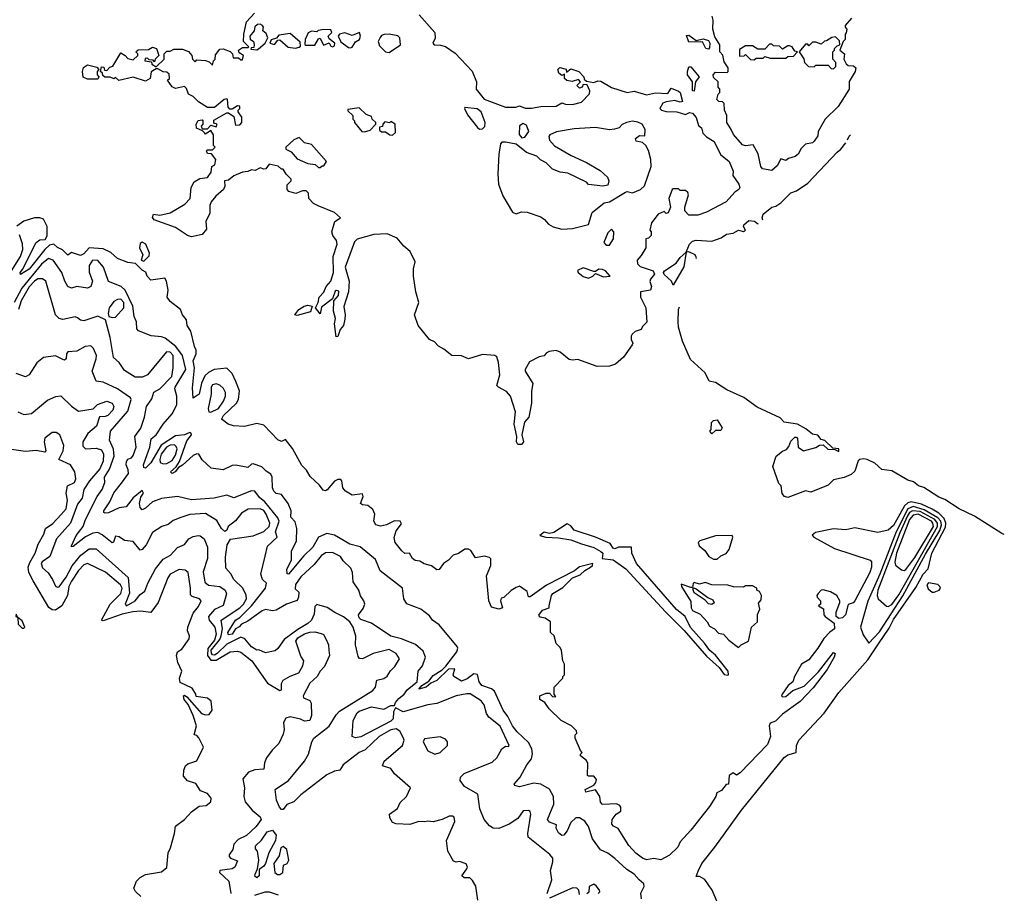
# Model space of a CAD drawing. Extents: x 2472589 to 2662339, y 701009 to 849030.
# Tile 175 of 256: x 2575561 to 2581143, y 771276 to 776228. Entities that reach past the tile are written whole.
import ezdxf

# ---------------------------------------------------------------- set-up
doc = ezdxf.new("R2010")
doc.units = 0

msp = doc.modelspace()

# ---------------------------------------------------------------- linework, layer by layer
at = {"layer": '0CON05XD'}
for points in [[(2578405, 773820), (2578385, 773820), (2578376.7, 773835), (2578378.8, 773865), (2578364, 773935), (2578372.5, 774005), (2578344.2, 774094.2), (2578320.9, 774120.9), (2578275, 774144.3), (2578266, 774155), (2578282.9, 774215), (2578276, 774285), (2578265, 774316.7), (2578253.8, 774323.8), (2578185, 774331.2), (2578105, 774306), (2578065, 774323.3), (2578010, 774325), (2577965, 774361.2), (2577935, 774376.7), (2577912.3, 774402.3), (2577885, 774416.2), (2577820, 774495), (2577800, 774555), (2577823.3, 774625), (2577806.2, 774685), (2577794.4, 774775), (2577794.3, 774815.7), (2577803.3, 774855), (2577773.8, 774915), (2577738, 774945), (2577700.5, 774990.5), (2577645, 775013.8), (2577568.8, 775011.2), (2577475, 774983.8), (2577458.3, 774968.3), (2577405.6, 774825), (2577428.9, 774745), (2577425.6, 774685), (2577398.3, 774601.7), (2577407.1, 774555), (2577405, 774530), (2577396.2, 774495), (2577378.3, 774471.7), (2577365, 774432.5), (2577355, 774430), (2577346.2, 774505), (2577351.2, 774535), (2577340, 774575), (2577342.5, 774635), (2577367.5, 774665), (2577369.5, 774689.5), (2577355, 774693.8), (2577350.3, 774689.7), (2577333.8, 774646.2), (2577271.2, 774598.8), (2577265, 774560), (2577237.5, 774595), (2577252.5, 774625), (2577258.8, 774655), (2577286.1, 774683.9), (2577298.6, 774715), (2577324.4, 774745.6), (2577339.2, 774795), (2577337.8, 774885), (2577360, 774955), (2577356.9, 774976.9), (2577336.2, 775005), (2577331.2, 775025), (2577347.5, 775085), (2577380, 775105), (2577345.9, 775135.9), (2577253.8, 775173.8), (2577227, 775187), (2577200, 775215), (2577197.5, 775245), (2577185, 775257.5), (2577165, 775257.5), (2577126.7, 775243.3), (2577087.5, 775255), (2577077.5, 775265), (2577078.3, 775291.7), (2577100, 775315), (2577100, 775325), (2577071.7, 775351.7), (2577055, 775380), (2577045, 775380), (2577027, 775397), (2576975, 775410), (2576957, 775383), (2576945, 775380), (2576925, 775387.5), (2576896.4, 775373.6), (2576875, 775377.5), (2576855, 775367.5), (2576825, 775363.3), (2576775, 775343.3), (2576745, 775318.8), (2576722.5, 775315), (2576723.8, 775285), (2576716.2, 775265), (2576672.3, 775227.7), (2576646.7, 775195), (2576640, 775175), (2576639.2, 775130.8), (2576616.2, 775085), (2576619.3, 775040.7), (2576595, 775010), (2576535, 774996.7), (2576512.5, 775005), (2576445, 775050), (2576322.7, 775092.7), (2576313.6, 775106.4), (2576320, 775125), (2576355, 775120), (2576415, 775132.5), (2576497.3, 775182.7), (2576526.7, 775215), (2576533.6, 775276.4), (2576550.7, 775309.3), (2576583, 775327), (2576626.1, 775333.9), (2576646.1, 775363.9), (2576650, 775395), (2576667.5, 775405), (2576672.5, 775435), (2576648.3, 775468.3), (2576625, 775470), (2576620, 775485), (2576625, 775490), (2576655, 775490), (2576670, 775505), (2576660, 775515), (2576660, 775575), (2576645, 775600), (2576615, 775580), (2576610, 775585), (2576598.3, 775598.3), (2576563, 775613), (2576562.5, 775635), (2576573.6, 775656.4), (2576595, 775660), (2576600, 775655), (2576600, 775635), (2576590, 775625), (2576595, 775610), (2576625, 775610), (2576645, 775630), (2576675, 775620), (2576680, 775635), (2576661.7, 775641.7), (2576661.7, 775658.3), (2576735, 775700), (2576745, 775700), (2576775, 775680), (2576785, 775630), (2576808.3, 775631.7), (2576820, 775645), (2576820, 775675), (2576800, 775705), (2576800, 775715), (2576810, 775725), (2576808.3, 775738.3), (2576795, 775740), (2576765, 775720), (2576751.7, 775721.7), (2576743, 775733), (2576740, 775775), (2576735, 775780), (2576720, 775775), (2576665, 775730), (2576625, 775730), (2576575, 775762.5), (2576545, 775792.5), (2576517.5, 775805), (2576507, 775837), (2576495, 775850), (2576445, 775838.8), (2576425, 775846.7), (2576400, 775885), (2576410, 775895), (2576408.3, 775918.3), (2576395, 775930), (2576375, 775932.5), (2576345, 775950), (2576335, 775950), (2576307, 775933), (2576300, 775895), (2576275, 775880), (2576205, 775902.5), (2576123.6, 775883.6), (2576105, 775900), (2576095, 775892.5), (2576075, 775902.5), (2576043, 775903), (2576031.7, 775911.7), (2576030, 775925), (2576020, 775935), (2576025, 775960), (2576038.3, 775958.3), (2576041.7, 775941.7), (2576055, 775940), (2576071.7, 775958.3), (2576090, 775965), (2576135, 776040), (2576160, 776025), (2576175, 776007.5), (2576205, 776000), (2576230, 776025), (2576230, 776035), (2576220, 776045), (2576233, 776057), (2576291.7, 776058.3), (2576315, 776072.5), (2576337.5, 776065), (2576350, 776025), (2576330, 776005), (2576325, 775990), (2576318.3, 775998.3), (2576295, 776000), (2576285, 776010), (2576271.7, 776008.3), (2576270, 775995), (2576308.3, 775988.3), (2576310, 775975), (2576335, 775960), (2576380, 776005), (2576380, 776035), (2576395, 776050), (2576415, 776050), (2576435, 776060), (2576485, 776060), (2576518.3, 776048.3), (2576537.5, 776025), (2576540, 776005), (2576555, 775990), (2576565, 776000), (2576615, 775997.5), (2576635, 775990), (2576655, 775970), (2576660, 775995), (2576670, 776005), (2576671.7, 776028.3), (2576695, 776060), (2576715, 776062.5), (2576755, 776047.5), (2576767.5, 776035), (2576771.7, 776011.7), (2576801.7, 776011.7), (2576815, 776000), (2576825, 776000), (2576830, 776025), (2576805, 776040), (2576802.5, 776055), (2576825, 776070), (2576855, 776070), (2576860, 776075), (2576830, 776105), (2576832, 776145), (2576846.7, 776215), (2576892.5, 776265)], [(2577825.8, 776255), (2577913.8, 776155), (2577916.1, 776123.9), (2577902.5, 776095), (2577910, 776085), (2577946.1, 776083.9), (2577975, 776075.7), (2578028.8, 776038.8), (2578125.5, 775935.5), (2578150.8, 775875), (2578148.8, 775835), (2578195, 775776.7), (2578315, 775731.2), (2578373, 775733), (2578395, 775740), (2578427, 775727), (2578463, 775727), (2578515, 775736.7), (2578601.7, 775738.3), (2578635, 775757.5), (2578655, 775750), (2578695, 775747.5), (2578745, 775760), (2578791.7, 775808.3), (2578792.5, 775825), (2578778.3, 775858.3), (2578755, 775860), (2578750, 775845), (2578735, 775840), (2578720, 775855), (2578740, 775875), (2578728.3, 775888.3), (2578693, 775877), (2578663, 775883), (2578650, 775895), (2578650, 775920), (2578635, 775912.5), (2578617.5, 775925), (2578612.5, 775945), (2578622.5, 775957.5), (2578658.3, 775948.3), (2578660, 775930), (2578685, 775950), (2578730, 775935), (2578760, 775905), (2578761.7, 775891.7), (2578775, 775880), (2578815, 775872.5), (2578838.3, 775881.7), (2578855, 775880), (2578915, 775843.3), (2579003.8, 775816.2), (2579045, 775823.3), (2579115, 775802), (2579165, 775813.8), (2579235, 775810), (2579255, 775840), (2579295, 775823.3), (2579305.8, 775815), (2579317.5, 775765), (2579305, 775761.2), (2579275, 775770), (2579225, 775763.3), (2579207.5, 775755), (2579190, 775725), (2579200, 775715), (2579225, 775707.5), (2579286.1, 775706.1), (2579335, 775690), (2579358.3, 775701.7), (2579375, 775697.5), (2579395, 775673.3), (2579408.3, 775628.3), (2579426.2, 775615), (2579434.2, 775584.2), (2579454.2, 775564.2), (2579497.7, 775537.7), (2579533.2, 775463.2), (2579583.8, 775425), (2579605, 775370), (2579603.3, 775345), (2579638, 775295), (2579643, 775277), (2579637.5, 775265), (2579615, 775250), (2579565, 775196), (2579455, 775136.2), (2579405, 775120), (2579355, 775120), (2579331.2, 775145), (2579331.2, 775165), (2579352.5, 775235), (2579348.3, 775248.3), (2579335, 775260), (2579305, 775260), (2579295, 775270), (2579265, 775270), (2579260, 775265), (2579240, 775215), (2579250, 775165), (2579237, 775133), (2579225, 775130), (2579215, 775140), (2579180, 775125), (2579142.5, 775077.5), (2579132.5, 775035), (2579140, 775025), (2579140, 775005), (2579125, 774990), (2579110, 774985), (2579110, 774935), (2579085, 774890.8), (2579062, 774865), (2579064.2, 774845), (2579078.8, 774828.8), (2579152, 774805), (2579160, 774785), (2579137.5, 774757.5), (2579133.9, 774743.9), (2579143.3, 774715), (2579137.5, 774695), (2579080, 774685), (2579080, 774655), (2579111.2, 774595), (2579115.9, 774514.1), (2579091.7, 774488.3), (2579085, 774472.5), (2579049.3, 774460.7), (2579033.9, 774446.1), (2579027.5, 774435), (2579027.5, 774415), (2579036.2, 774395), (2579033.3, 774385), (2578983.8, 774315), (2578938.8, 774275), (2578905, 774264.4), (2578835, 774262.9), (2578725, 774301.4), (2578695, 774297.5), (2578675, 774302.5), (2578624.3, 774344.3), (2578602.7, 774352.7), (2578562.7, 774347.3), (2578545, 774337.5), (2578535, 774322.5), (2578505, 774316.7), (2578451.2, 774288.8), (2578426, 774245), (2578425.8, 774235), (2578470.8, 774165), (2578462.3, 774122.3), (2578462.5, 774055), (2578446.7, 773975), (2578423.6, 773946.4), (2578406.7, 773875), (2578417.5, 773835), (2578405, 773820)], [(2580277, 776237), (2580240, 776195), (2580240, 776185), (2580250, 776175), (2580247, 776153), (2580240, 776145), (2580240, 776115), (2580230, 776105), (2580210, 776055), (2580237.5, 776035), (2580232.5, 776005), (2580247, 775977), (2580258.3, 775968.3), (2580287, 775967), (2580300, 775955), (2580296.7, 775935), (2580263, 775877), (2580262.5, 775835), (2580200, 775735), (2580126.4, 775663.6), (2580087.5, 775595), (2580085, 775570), (2580065, 775540), (2580055, 775530), (2580015, 775522.5), (2579991.7, 775498.3), (2579973.3, 775465), (2579957, 775453), (2579918.3, 775441.7), (2579905, 775430), (2579875, 775440), (2579855, 775400), (2579825, 775372.5), (2579772.3, 775382.3), (2579763.3, 775395), (2579747, 775467), (2579718.3, 775518.3), (2579675, 775513.3), (2579659.3, 775519.3), (2579607, 775577), (2579593.3, 775605), (2579570, 775645), (2579570, 775685), (2579556.7, 775715), (2579553.6, 775753.6), (2579545, 775762.5), (2579523.9, 775763.9), (2579512.5, 775775), (2579520, 775805), (2579530, 775815), (2579530, 775835), (2579520, 775845), (2579520, 775875), (2579495, 775900), (2579492.5, 775915), (2579505, 775930), (2579571.7, 775928.3), (2579577.5, 775935), (2579577.5, 775955), (2579555, 775990), (2579547, 776027), (2579530, 776045), (2579530, 776085), (2579500.7, 776130.7), (2579490, 776175), (2579492.5, 776225), (2579487, 776247)], [(2576905, 776057.5), (2576915, 776062.5), (2576952.5, 776095), (2576967.5, 776125), (2576959.2, 776149.2), (2576940, 776165), (2576942.5, 776185), (2576937.5, 776195), (2576925, 776203.3), (2576909.3, 776200.7), (2576895, 776187.5), (2576890, 776165), (2576866.2, 776135), (2576868.3, 776118.3), (2576886, 776105), (2576891.2, 776085), (2576889.3, 776070.7), (2576872.5, 776067.5), (2576871.7, 776061.7), (2576905, 776057.5)], [(2577125, 776066.7), (2577145, 776072.5), (2577152.5, 776077.5), (2577150.7, 776100.7), (2577095, 776148.8), (2577029.3, 776140.7), (2577017, 776123), (2576987, 776113), (2576980, 776095), (2577005, 776087.5), (2577025, 776112.5), (2577035, 776113.3), (2577083, 776073), (2577125, 776066.7)], [(2577335, 776073.3), (2577345, 776080), (2577346.7, 776095), (2577315, 776120), (2577310, 776135), (2577330, 776155), (2577325, 776170), (2577285, 776172.5), (2577253, 776167), (2577245, 776160), (2577215, 776162.5), (2577197, 776153), (2577178.8, 776115), (2577177.5, 776087.5), (2577183, 776083), (2577235, 776083.3), (2577255, 776120), (2577265, 776122.5), (2577284, 776084), (2577315, 776097.5), (2577325, 776077.5), (2577335, 776073.3)], [(2577435, 776067.5), (2577445, 776072.5), (2577465, 776102.5), (2577487.5, 776115), (2577493.3, 776135), (2577487.5, 776155), (2577445, 776138.8), (2577405, 776153.8), (2577374.2, 776145.8), (2577366.7, 776135), (2577382.3, 776102.3), (2577425, 776071.2), (2577435, 776067.5)], [(2577655, 776042), (2577720, 776085), (2577716.2, 776125), (2577705, 776136.7), (2577655, 776146.2), (2577626.4, 776143.6), (2577612, 776138), (2577603.9, 776126.1), (2577593.8, 776105), (2577600.3, 776080.3), (2577635, 776046.2), (2577655, 776042)], [(2579465, 776060), (2579450, 776065), (2579431.7, 776101.7), (2579355, 776100), (2579341.7, 776138.3), (2579355, 776140), (2579395, 776110), (2579435, 776120), (2579465, 776110), (2579472.5, 776095), (2579471.7, 776068.3), (2579465, 776060)], [(2579725, 776000), (2579735, 776010), (2579775, 776010), (2579785, 776020), (2579815, 776010), (2579905, 776010), (2579915, 776020), (2579948.3, 776021.7), (2579970, 776045), (2579955, 776050), (2579940, 776075), (2579925, 776080), (2579915, 776080), (2579885, 776060), (2579868.3, 776078.3), (2579835, 776080), (2579825, 776090), (2579811.7, 776088.3), (2579785, 776060), (2579745, 776060), (2579715, 776080), (2579675, 776080), (2579641.7, 776058.3), (2579641.7, 776021.7), (2579667.5, 776022.5), (2579675, 776030), (2579703, 776003), (2579725, 776000)], [(2580175, 775950), (2580187.5, 775962.5), (2580187.5, 775985), (2580170, 776005), (2580170, 776045), (2580180, 776055), (2580180, 776065), (2580195, 776080), (2580210, 776085), (2580208.3, 776108.3), (2580185, 776130), (2580165, 776127.5), (2580135, 776107.5), (2580123, 776107), (2580105, 776090), (2580075, 776100), (2580055, 776100), (2580035, 776080), (2580028.3, 776088.3), (2580015, 776090), (2579980, 776045), (2580006.7, 776006.7), (2580010, 775985), (2580033, 775963), (2580065, 775960), (2580075, 775970), (2580145, 775970), (2580161.7, 775951.7), (2580175, 775950)], [(2576005, 775890), (2575945, 775890), (2575921.7, 775901.7), (2575917.5, 775935), (2575923.6, 775956.4), (2575945, 775972.5), (2575998.3, 775958.3), (2576010, 775945), (2576000, 775935), (2576000, 775915), (2576010, 775905), (2576005, 775890)], [(2579385, 775822.5), (2579374.2, 775825), (2579374.2, 775875), (2579347.1, 775915), (2579346, 775935), (2579355, 775960), (2579365, 775960), (2579412.5, 775905), (2579392.5, 775875), (2579385, 775822.5)], [(2577515, 775592.5), (2577548.3, 775601.7), (2577580, 775635), (2577580, 775645), (2577560, 775665), (2577555, 775680), (2577525, 775690), (2577485, 775727.5), (2577421.7, 775718.3), (2577421.7, 775711.7), (2577450, 775685), (2577450, 775665), (2577460, 775655), (2577460, 775645), (2577500, 775595), (2577515, 775592.5)], [(2578168.3, 775608.3), (2578185, 775610), (2578197, 775623), (2578200, 775645), (2578177.5, 775705), (2578155, 775722.5), (2578085, 775730), (2578082.5, 775725), (2578099.3, 775689.3), (2578157, 775617), (2578168.3, 775608.3)], [(2577675, 775572.5), (2577691.7, 775588.3), (2577690, 775635), (2577665, 775650), (2577657.5, 775642.5), (2577631.7, 775648.3), (2577620, 775635), (2577618.3, 775621.7), (2577601.7, 775618.3), (2577601.7, 775601.7), (2577612.5, 775592.5), (2577635, 775592.5), (2577660, 775575), (2577675, 775572.5)], [(2578635, 775040.8), (2578695, 775043.8), (2578785, 775067.5), (2578806, 775135), (2578875, 775190.8), (2578903.8, 775196.2), (2578995, 775250), (2579005, 775253.3), (2579035, 775246.2), (2579080, 775265), (2579103.6, 775286.4), (2579140, 775395), (2579138, 775435), (2579125.8, 775485.8), (2579110, 775515), (2579091.7, 775531.7), (2579055, 775540), (2579052.5, 775555), (2579075, 775571.2), (2579105, 775570), (2579106.7, 775605), (2579090, 775635), (2579065, 775647.5), (2579035, 775652.5), (2579000, 775645), (2578977, 775633), (2578960, 775615), (2578933, 775607), (2578905, 775603.8), (2578825, 775617.5), (2578705, 775609.2), (2578605, 775592.5), (2578566.2, 775575), (2578560, 775565), (2578564.2, 775545), (2578593.2, 775513.2), (2578687.6, 775457.6), (2578775, 775419.2), (2578852.3, 775372.3), (2578892.5, 775335), (2578900, 775315), (2578895, 775290), (2578866.4, 775283.6), (2578785, 775293.3), (2578775, 775307.5), (2578667.7, 775357.7), (2578625, 775363.3), (2578581.2, 775381.2), (2578546.4, 775416.4), (2578514, 775434), (2578493.3, 775455), (2578434.3, 775474.3), (2578375, 775522.5), (2578315, 775533.8), (2578295, 775533.3), (2578286.7, 775525), (2578277.1, 775465), (2578271.1, 775355), (2578275.7, 775295.7), (2578299.4, 775229.4), (2578355, 775136.7), (2578375, 775128), (2578405, 775138.6), (2578437.9, 775137.9), (2578515, 775110), (2578535.7, 775095.7), (2578558.3, 775068.3), (2578585, 775054), (2578635, 775040.8)], [(2578408.3, 775558.3), (2578425, 775562.5), (2578446.7, 775595), (2578435, 775630), (2578415, 775640), (2578393.6, 775626.4), (2578393, 775577), (2578408.3, 775558.3)], [(2580254, 775546.1), (2580262.9, 775567.1), (2580271.1, 775575.4)], [(2577265, 775390), (2577275, 775400), (2577285, 775400), (2577300, 775425), (2577215, 775520), (2577175, 775530), (2577145, 775560), (2577115, 775547.5), (2577070, 775505), (2577070, 775495), (2577099.3, 775479.3), (2577135, 775440), (2577195, 775412.5), (2577237, 775407), (2577255, 775390), (2577265, 775390)], [(2579774.6, 775091.7), (2579770, 775105), (2579776.2, 775125), (2579823.8, 775165), (2579848.1, 775171.9), (2579875, 775190), (2579933.1, 775246.9), (2579965, 775258.1), (2580028.5, 775301.5), (2580195, 775477.2), (2580216.4, 775493.6), (2580244.6, 775529.2)], [(2580071.7, 773321.7), (2580053, 773307), (2580062.5, 773295), (2580180.3, 773230.3), (2580381.2, 773165), (2580390.6, 773155), (2580390, 773125), (2580380.4, 773095), (2580296, 772934), (2580285, 772922.9), (2580257.5, 772912.5), (2580241.5, 772855), (2580225, 772837.5), (2580204, 772834), (2580188.8, 772845), (2580190, 772870), (2580210, 772925), (2580210, 772935), (2580192.5, 772965), (2580156.7, 772985), (2580115, 772995.7), (2580105, 772993.8), (2580086.7, 772975), (2580080, 772965), (2580082.5, 772955), (2580100, 772935), (2580100, 772915), (2580090, 772905), (2580118.3, 772888.3), (2580120, 772855), (2580126.7, 772845), (2580178.3, 772808.3), (2580180, 772775), (2580153, 772757), (2580119.7, 772720.3), (2580085.8, 772665), (2580035, 772600), (2579993.3, 772575), (2579953.8, 772506.2), (2579944.1, 772475.9), (2579916.7, 772455), (2579882.5, 772405), (2579880, 772395), (2579885, 772390), (2579905, 772391.2), (2579943.3, 772426.7), (2580008.6, 772451.4), (2580089.1, 772530.9), (2580175, 772642), (2580183.8, 772635), (2580178.9, 772615), (2580139.2, 772545), (2580059.1, 772440.9), (2579985.7, 772364.3), (2579885, 772292.5), (2579845, 772252.5), (2579815, 772240), (2579810, 772225), (2579817.1, 772165), (2579799.8, 772120.2), (2579645, 771958.8), (2579625, 771946.7), (2579605, 771960), (2579582.5, 771945), (2579580, 771895), (2579565, 771892.5), (2579540, 771860), (2579512.5, 771845), (2579507.5, 771825), (2579471.9, 771768.1), (2579365, 771633.8), (2579305, 771568), (2579291.9, 771538.1), (2579245, 771492), (2579195, 771466.7), (2579155, 771473.3), (2579115, 771466.2), (2579092.5, 771475), (2579054.3, 771504.3), (2579015, 771547.5), (2578953, 771643), (2578927, 771657), (2578918.3, 771668.3), (2578920, 771695), (2578942.5, 771725), (2578968, 771742), (2578969.2, 771765), (2578963.8, 771775), (2578945, 771784), (2578865, 771780), (2578853.6, 771793.6), (2578850, 771825), (2578825, 771862.5), (2578770, 771850), (2578767.5, 771865), (2578815, 771890), (2578827.5, 771905), (2578831.7, 771921.7), (2578815, 771940), (2578785, 771940), (2578780, 771945), (2578781.7, 772011.7), (2578775, 772030), (2578740, 772055), (2578740, 772065), (2578750, 772075), (2578740, 772085), (2578710, 772155), (2578710, 772175), (2578720, 772185), (2578717, 772197), (2578690, 772225), (2578630, 772255), (2578561.7, 772321.7), (2578538.3, 772358.3), (2578510, 772375), (2578510, 772395), (2578545, 772410), (2578565, 772410), (2578581.7, 772391.7), (2578600, 772390), (2578590, 772405), (2578590, 772445), (2578640, 772495), (2578640, 772505), (2578650, 772515), (2578650, 772575), (2578640, 772595), (2578631.7, 772651.7), (2578625, 772670), (2578603, 772693), (2578590, 772735), (2578570, 772755), (2578570, 772815), (2578540, 772835), (2578511.7, 772841.7), (2578503.8, 772853.8), (2578525, 772881.2), (2578562.5, 772895), (2578563.3, 772905), (2578575.8, 772965), (2578583.1, 772975), (2578639.5, 773010.5), (2578695, 773063.6), (2578738, 773082), (2578763.8, 773106.2), (2578796.7, 773125), (2578808.8, 773135), (2578810, 773145), (2578735, 773126.9), (2578706.2, 773103.8), (2578547.4, 773022.6), (2578455, 772956), (2578445, 772957.5), (2578437, 772987), (2578395, 773017.5), (2578375, 773010), (2578347, 772993), (2578305, 772952.5), (2578290.7, 772949.3), (2578287.5, 772935), (2578298.8, 772895), (2578276.4, 772886.4), (2578235, 772897.5), (2578220, 772935), (2578207.5, 773075), (2578232.5, 773135), (2578231.7, 773171.7), (2578225, 773180), (2578196.4, 773186.4), (2578145, 773177.5), (2578119.3, 773219.3), (2578105, 773227.5), (2578085, 773227.5), (2578048.3, 773201.7), (2578017.5, 773192.5), (2577992.5, 773165), (2577963.6, 773146.4), (2577938.8, 773111.2), (2577925, 773110), (2577895, 773133.3), (2577853.6, 773143.6), (2577829.3, 773159.3), (2577802.3, 773162.3), (2577787.5, 773175), (2577770, 773205), (2577745, 773202.5), (2577726.7, 773216.7), (2577690, 773265), (2577683.3, 773293.3), (2577695, 773330), (2577725, 773370), (2577717.5, 773385), (2577685, 773387.5), (2577640, 773365), (2577606.4, 773356.4), (2577580, 773365), (2577568.8, 773385), (2577574.3, 773425), (2577562.4, 773452.4), (2577535, 773474.2), (2577505, 773477.5), (2577492.5, 773485), (2577507.5, 773525), (2577505, 773540), (2577445, 773532.5), (2577407.5, 773555), (2577392.5, 773575), (2577387.5, 773615), (2577381.7, 773621.7), (2577365, 773622.5), (2577345, 773612.5), (2577305, 773563.8), (2577295, 773558), (2577280.9, 773560.9), (2577260, 773590), (2577208.3, 773638.3), (2577186.7, 773675), (2577161.2, 773701.2), (2577108.3, 773798.3), (2577068.3, 773848.3), (2577045, 773837.5), (2577025, 773846.7), (2576945, 773930), (2576905, 773938.8), (2576835, 773922.5), (2576773.6, 773926.4), (2576743.3, 773935), (2576710.5, 773960.5), (2576706.7, 773965), (2576717.1, 773985), (2576790, 774055), (2576802.5, 774075), (2576807.5, 774125), (2576786.4, 774176.4), (2576765, 774222), (2576735, 774253.3), (2576663.8, 774245), (2576631.2, 774228.8), (2576609.8, 774210.2), (2576592.1, 774167.9), (2576578.8, 774105), (2576545, 774082.5), (2576541.7, 774141.7), (2576552.9, 774255), (2576544.6, 774295), (2576561.1, 774335), (2576562, 774355), (2576551.2, 774375), (2576531.7, 774461.7), (2576511.2, 774495), (2576505.9, 774525.9), (2576483.3, 774555), (2576472.5, 774585), (2576415, 774630), (2576396.7, 774655), (2576402.5, 774695), (2576393.3, 774745), (2576383.6, 774763.6), (2576305, 774752.5), (2576283.9, 774773.9), (2576276.2, 774796.2), (2576255, 774807.5), (2576217, 774847), (2576175, 774851.2), (2576115, 774874), (2576078, 774908), (2576035, 774928.6), (2575955.8, 774934.2), (2575925, 774900.6), (2575905, 774890.8), (2575855, 774907.5), (2575835, 774892.5), (2575804.1, 774924.1), (2575775, 774936.2), (2575755, 774955.8), (2575729.8, 774950.2), (2575704.2, 774925.8), (2575615, 774813.1), (2575565, 774783.8), (2575563.5, 774795), (2575577.5, 774812.5), (2575654.5, 774965), (2575675, 774980.5), (2575705, 774982), (2575717.9, 775002.1), (2575716.9, 775055), (2575696.7, 775096.7), (2575675, 775105.5), (2575645, 775104.1), (2575585, 775086.2), (2575545, 775057.6)], [(2579395.7, 774873.6), (2579397.5, 774877.5), (2579390, 774895), (2579355, 774912.5), (2579340, 774910), (2579325, 774827.5), (2579265, 774722.5), (2579256.7, 774745), (2579214.5, 774784.5), (2579210.8, 774795), (2579216, 774805), (2579281.7, 774848.3), (2579305, 774880), (2579340, 774910), (2579358.8, 774955), (2579375, 774973.3), (2579395, 774978.8), (2579485, 774972.5), (2579537.7, 774992.3), (2579568.3, 775011.7), (2579605, 775017.5), (2579635, 775034.3), (2579665, 775027.5), (2579675.6, 775035), (2579663.8, 775055), (2579666.2, 775065), (2579695, 775090), (2579726.4, 775086.4), (2579742.7, 775072.7), (2579747.3, 775071.6)], [(2578905, 774950), (2578927.5, 774985), (2578930, 775025), (2578915, 775040), (2578895, 775020), (2578873.3, 774965), (2578885, 774950), (2578905, 774950)], [(2575496.1, 774775), (2575565.3, 774885), (2575578.5, 774925), (2575577.9, 774957.9), (2575559.4, 775009.4)], [(2576265, 774860), (2576295, 774890), (2576297.5, 774905), (2576276.7, 774955), (2576255, 774966.7), (2576245, 774960), (2576240, 774935), (2576260, 774895), (2576250, 774865), (2576265, 774860)], [(2578586.2, 771825), (2578565, 771866.7), (2578515, 771894.6), (2578475, 771900.5), (2578395, 771880.4), (2578367.7, 771887.7), (2578364.2, 771895.8), (2578398.8, 771935), (2578436, 772005), (2578462.1, 772037.9), (2578467.4, 772067.4), (2578463.8, 772095), (2578445, 772130.5), (2578381.2, 772191.2), (2578355.2, 772225.2), (2578328.7, 772278.7), (2578301.4, 772315), (2578251.9, 772421.9), (2578235, 772435.6), (2578180.8, 772455), (2578165.8, 772475), (2578157, 772517), (2578135, 772519.5), (2578098, 772492), (2578065, 772479.6), (2578022.9, 772505), (2578018.9, 772515), (2578028.6, 772548.6), (2577992.7, 772547.3), (2577926.7, 772483.3), (2577892.1, 772467.9), (2577865, 772444.2), (2577824.2, 772434.2), (2577840, 772455), (2577880.5, 772479.5), (2577905, 772511), (2577956.4, 772543.6), (2577976.6, 772563.4), (2578039.1, 772645), (2578045.6, 772665), (2578041.4, 772675), (2577938.5, 772798.5), (2577902, 772825), (2577885, 772848.8), (2577835, 772886.2), (2577755, 772917.5), (2577738.8, 772945), (2577731.2, 773005), (2577605, 773103.8), (2577578.2, 773168.2), (2577490.4, 773240.4), (2577432.5, 773255), (2577345, 773306.7), (2577302.5, 773315), (2577255, 773294.2), (2577222.5, 773237.5), (2577171.6, 773188.4), (2577085.7, 773085), (2577077.5, 773087.5), (2577075, 773113.3), (2577102.5, 773165), (2577102.2, 773215), (2577130.9, 773275), (2577131.8, 773345), (2577122.1, 773382.1), (2577098.5, 773408.5), (2577100.6, 773445), (2577082.9, 773485), (2577045, 773537.5), (2577015, 773542.9), (2577002, 773555), (2576994.3, 773575), (2576992, 773635), (2576985, 773652.5), (2576958.6, 773668.6), (2576934.2, 773694.2), (2576885, 773710), (2576875, 773708.8), (2576855, 773690), (2576787, 773703), (2576765, 773702), (2576715, 773677.5), (2576646.2, 773686.2), (2576595, 773732.5), (2576576.7, 773765), (2576565, 773768), (2576545, 773757.5), (2576485, 773703.3), (2576460.9, 773689.1), (2576442, 773665), (2576425, 773656.2), (2576416.2, 773665), (2576447.3, 773692.7), (2576466.4, 773723.6), (2576509.4, 773840.6), (2576535.5, 773875), (2576533.3, 773885), (2576525, 773887.8), (2576495.7, 773874.3), (2576445, 773870.2), (2576362.9, 773817.1), (2576305, 773716.2), (2576275, 773685.6), (2576265, 773689.2), (2576262.8, 773705), (2576283.5, 773763.5), (2576298.6, 773805), (2576307.1, 773852.9), (2576335, 773875.5), (2576374.4, 773935.6), (2576425.2, 773994.8), (2576451.9, 774045), (2576452.9, 774095), (2576440, 774135), (2576442.2, 774145), (2576502.6, 774245), (2576483.8, 774323.8), (2576446.4, 774376.4), (2576385, 774422.5), (2576365, 774430.4), (2576305.9, 774435.9), (2576234.3, 774464.3), (2576226, 774475), (2576223.3, 774515), (2576210, 774545), (2576203.3, 774605), (2576159.6, 774695), (2576136.4, 774716.4), (2576063.9, 774743.9), (2576035.4, 774825), (2576005, 774862.5), (2575973.1, 774865), (2575955.4, 774835), (2575955, 774796.7), (2575974.2, 774745), (2575964.4, 774715.6), (2575945, 774707.1), (2575885, 774715.8), (2575855, 774707.1), (2575835, 774715.8), (2575816.3, 774746.3), (2575800.8, 774795), (2575750.4, 774865), (2575725, 774874.8), (2575685, 774842.4), (2575573, 774707), (2575530.7, 774625)], [(2578785, 774763.8), (2578810, 774775), (2578825, 774790), (2578870.7, 774770.7), (2578907.5, 774775), (2578882.5, 774805), (2578865, 774811.2), (2578845, 774813.3), (2578825, 774800), (2578815, 774800), (2578755, 774821.2), (2578723.3, 774806.7), (2578727.5, 774795), (2578755, 774773.3), (2578785, 774763.8)], [(2577492.8, 772962.8), (2577483.1, 772995), (2577452.2, 773042.2), (2577447.5, 773095), (2577439.1, 773119.1), (2577395, 773160), (2577379.2, 773185), (2577335, 773208.2), (2577295, 773206.2), (2577270.7, 773189.3), (2577229.7, 773140.2), (2577155, 773069.5), (2577125, 773025.8), (2577122, 773002), (2577143.8, 772983.8), (2577142, 772955), (2577133.8, 772936.2), (2577074.1, 772915.9), (2577015, 772881.1), (2576995, 772878), (2576955.5, 772885.5), (2576935, 772877.3), (2576855, 772819.5), (2576818, 772802), (2576805, 772786.2), (2576784.6, 772775.4), (2576765, 772744.7), (2576745, 772740.9), (2576742, 772755), (2576784.4, 772825), (2576809.4, 772840.6), (2576875.1, 772904.9), (2576955.3, 773005), (2576960, 773035), (2576938, 773055), (2576927.5, 773085), (2576951.8, 773188.2), (2576965.6, 773244.4), (2577020, 773295), (2577012.2, 773325), (2577032.4, 773385), (2577023.8, 773405), (2576951.3, 773495), (2576919.7, 773519.7), (2576895, 773555.6), (2576875, 773556.7), (2576775, 773517.5), (2576735, 773532.5), (2576663.6, 773516.4), (2576535, 773506.9), (2576455, 773525.8), (2576365.8, 773514.2), (2576315, 773495.5), (2576275, 773459.4), (2576255, 773450), (2576245, 773462.5), (2576241.1, 773485), (2576247.9, 773522.1), (2576262.5, 773545), (2576255, 773560), (2576205, 773518.5), (2576165, 773466.9), (2576125, 773461.1), (2576065, 773433.3), (2576045, 773430.5), (2576037.5, 773435), (2576038.9, 773445), (2576072.5, 773495), (2576095, 773545.8), (2576139.2, 773600.8), (2576177.3, 773655), (2576176.6, 773676.6), (2576164.4, 773705), (2576165.9, 773724.1), (2576175, 773736.2), (2576195.7, 773744.3), (2576205, 773757.5), (2576221.1, 773805), (2576213.3, 773865), (2576247.1, 773912.9), (2576269.4, 773975), (2576279.2, 774035), (2576310.9, 774079.1), (2576322.3, 774117.7), (2576355, 774135.6), (2576423.8, 774205), (2576432, 774255), (2576430.9, 774325), (2576415, 774343.6), (2576394.1, 774345.9), (2576285.6, 774214.4), (2576258, 774202), (2576215, 774202.5), (2576155, 774239.2), (2576125.8, 774285), (2576092.9, 774312.9), (2576075, 774427.5), (2576047.7, 774527.7), (2576005, 774547.1), (2575925, 774522), (2575905.8, 774525.8), (2575888.6, 774538.6), (2575875, 774543.8), (2575805, 774528), (2575784.2, 774534.2), (2575764.2, 774555), (2575710, 774745), (2575690, 774760), (2575665, 774759.6), (2575645, 774746.8), (2575615, 774712.9), (2575569.6, 774635), (2575554.8, 774585)], [(2576085, 774540), (2576105, 774542.2), (2576152.5, 774595), (2576151.6, 774625), (2576135, 774644.6), (2576115, 774642.5), (2576095, 774630), (2576068.6, 774595), (2576062.3, 774562.3), (2576066, 774546), (2576085, 774540)], [(2577135, 774551.2), (2577120, 774555), (2577143.3, 774585), (2577173.8, 774605), (2577195, 774610), (2577220, 774605), (2577208.8, 774571.2), (2577135, 774551.2)], [(2581142.5, 773309.2), (2581127.9, 773315), (2580973.3, 773413.3), (2580886.1, 773456.1), (2580805, 773507.9), (2580770.8, 773520.8), (2580686.1, 773576.1), (2580656.2, 773586.2), (2580628.7, 773608.7), (2580595, 773618.8), (2580505, 773671.6), (2580447.7, 773677.7), (2580407.8, 773715), (2580365, 773735.3), (2580345, 773738.5), (2580323.3, 773735), (2580313.2, 773726.8), (2580295, 773670), (2580275, 773650), (2580235, 773633.3), (2580175, 773620), (2580145, 773590), (2580045, 773550), (2580015, 773556.7), (2579915, 773520), (2579896.4, 773526.4), (2579883, 773543), (2579877.5, 773585), (2579865, 773600), (2579830, 773695), (2579850, 773755), (2579885, 773782.5), (2579908.3, 773791.7), (2579921.7, 773808.3), (2579931.7, 773838.3), (2579955, 773862.5), (2579965, 773862.5), (2579970, 773855), (2579973.3, 773805), (2580003.6, 773783.6), (2580075, 773803.3), (2580095, 773816.7), (2580115, 773817.5), (2580143, 773793), (2580181.7, 773791.7), (2580205, 773780), (2580205, 773796), (2580170, 773800), (2580125, 773843.8), (2580105, 773849.2), (2580085, 773873.5), (2580055, 773878.6), (2580018.1, 773908.1), (2579970, 773935), (2579895, 773946.2), (2579871.2, 773971.2), (2579742.2, 774032.2), (2579666.3, 774086.3), (2579570.3, 774130.3), (2579505, 774171.9), (2579469.9, 774179.9), (2579446.5, 774226.5), (2579362.8, 774302.8), (2579318.7, 774405), (2579296.3, 774485), (2579294.1, 774515), (2579296.2, 774585), (2579301.6, 774600.1)], [(2577396.7, 772843.3), (2577347.1, 772867.1), (2577305, 772897.1), (2577245, 772912.5), (2577235, 772902.5), (2577230.7, 772859.3), (2577216.2, 772825), (2577195.1, 772804.9), (2577138.3, 772771.7), (2577061.1, 772715), (2577025, 772664.2), (2577008.5, 772651.5), (2576955, 772640), (2576916.4, 772656.4), (2576905, 772654), (2576875, 772672.9), (2576838.3, 772718.3), (2576815, 772728.7), (2576735, 772689.2), (2576681.2, 772635), (2576665, 772626.4), (2576655, 772628.2), (2576647.8, 772637.8), (2576647.5, 772655), (2576695.6, 772714.4), (2576703.7, 772735), (2576710.3, 772775), (2576702.7, 772825), (2576808.2, 772895), (2576830.4, 772915), (2576846.2, 772945), (2576845, 772966.7), (2576825.5, 773005), (2576774.4, 773055), (2576757.6, 773087.6), (2576729.7, 773119.7), (2576728, 773182), (2576737.7, 773252.3), (2576755.7, 773284.3), (2576885, 773301.8), (2576945, 773327.4), (2576975.9, 773355), (2576978.4, 773375), (2576958.4, 773425), (2576945, 773445.2), (2576925, 773456.3), (2576856.6, 773453.4), (2576818.5, 773431.5), (2576785, 773387.5), (2576742.5, 773355), (2576736.1, 773333.9), (2576725, 773327.5), (2576705, 773343.3), (2576679.1, 773389.1), (2576615, 773430), (2576526.5, 773423.5), (2576475, 773407.3), (2576430.8, 773389.2), (2576403.6, 773366.4), (2576366.2, 773355), (2576315, 773322), (2576277.6, 773252.4), (2576255, 773225.8), (2576245, 773222), (2576205, 773271.2), (2576155, 773276.7), (2576125, 773296.7), (2576105, 773300), (2576093.6, 773266.4), (2576085, 773262), (2576028.5, 773308.5), (2576005, 773320.5), (2575975, 773318.1), (2575935, 773297.8), (2575865, 773242), (2575855, 773240), (2575854.2, 773245), (2575882.1, 773305), (2575921.9, 773355), (2575934.4, 773395), (2576000.9, 773525), (2576029.4, 773565), (2576043.6, 773605), (2576041.2, 773635), (2576070.2, 773679.8), (2576096.9, 773755), (2576093, 773793), (2576069.6, 773845), (2576076.2, 773895), (2576175, 774010), (2576194, 774075), (2576188.8, 774085), (2576115, 774136.2), (2576035, 774174.4), (2575995, 774180), (2575971.4, 774235), (2575995.6, 774305), (2575996.9, 774325), (2575979.2, 774365), (2575965, 774380), (2575933.3, 774375), (2575885, 774349.2), (2575835, 774345.8), (2575826, 774335), (2575823.8, 774305), (2575815, 774298), (2575805, 774301.4), (2575765, 774323.1), (2575696.1, 774313.9), (2575657.7, 774282.3), (2575615.5, 774214.5), (2575595, 774203.3), (2575541.9, 774221.9)], [(2576645, 774003.5), (2576688.7, 774025), (2576716.5, 774065), (2576728.4, 774095), (2576728.3, 774115), (2576717.2, 774137.2), (2576696.2, 774156.2), (2576675, 774163.4), (2576655, 774157.9), (2576647.5, 774145), (2576645.9, 774105), (2576630, 774025), (2576634.2, 774005), (2576645, 774003.5)], [(2575550, 774005), (2575585, 773990), (2575627.5, 773995), (2575718, 774072), (2575767, 774093), (2575795.4, 774095.4), (2575855, 774037.5), (2575895, 774008.6), (2575978.3, 774021.7), (2576002.4, 774047.6), (2576055, 774066.4), (2576084.6, 774054.6), (2576094.4, 774035), (2576088.5, 774015), (2576060, 773985), (2576045, 773978), (2576012.8, 773977.2), (2575997.3, 773925), (2575947, 773883), (2575920, 773835), (2575920, 773810), (2575935, 773795.8), (2575995, 773798.9), (2576025, 773790.5), (2576036.1, 773765), (2576033.8, 773725), (2576015, 773681.5), (2575957.7, 773615), (2575924.2, 773565), (2575915, 773516.2), (2575888.3, 773481.7), (2575849.2, 773375), (2575769.4, 773285), (2575732.5, 773185), (2575688.4, 773155), (2575682.9, 773145), (2575690.7, 773120.7), (2575722.4, 773092.4), (2575747.8, 773055), (2575765, 773016.7), (2575775, 773011.2), (2575785, 773014.2), (2575825, 773069.1), (2575858.3, 773131.7), (2575907, 773193), (2575955, 773228.2), (2575995, 773228.1), (2576176.8, 773066.8), (2576183.1, 772976.9), (2576158.8, 772915), (2576165.8, 772905), (2576216.2, 772933.8), (2576245, 772969.2), (2576271.1, 772988.9), (2576287.1, 773035), (2576330.4, 773115), (2576375, 773170), (2576416.9, 773193.1), (2576455, 773235.5), (2576495, 773253.8), (2576519.2, 773285), (2576545, 773298.1), (2576573.6, 773303.6), (2576585, 773302.5), (2576606.4, 773286.4), (2576625, 773237.5), (2576625.4, 773174.6), (2576601.3, 773098.7), (2576610, 773040), (2576632.4, 773022.4), (2576695, 773015.4), (2576725.3, 772995.2), (2576733.9, 772973.9), (2576715, 772908.1), (2576665, 772884.4), (2576631.5, 772845), (2576634.4, 772825), (2576667.1, 772785), (2576675.6, 772745), (2576665, 772710.9), (2576626.8, 772663.2), (2576626, 772625), (2576645, 772598.1), (2576675, 772598.7), (2576755, 772645.6), (2576795, 772648.5), (2576815, 772643.3), (2576877.2, 772595), (2576965, 772468), (2577035, 772426.2), (2577045, 772430), (2577044.4, 772465), (2577055, 772483.8), (2577095, 772508), (2577144, 772526), (2577166.7, 772565), (2577172.5, 772595), (2577155, 772620), (2577125.8, 772705), (2577137.1, 772725), (2577175, 772747.3), (2577205.7, 772755.7), (2577235, 772759.2), (2577269.5, 772749.5), (2577283, 772743), (2577300.7, 772710.7), (2577311.2, 772685), (2577313.3, 772655), (2577317.5, 772625), (2577288.3, 772561.7), (2577263.9, 772536.1), (2577246.7, 772505), (2577205, 772467.5), (2577167.5, 772395), (2577170, 772385), (2577205, 772370), (2577214, 772355), (2577216, 772285), (2577206.7, 772255), (2577175, 772252), (2577153.9, 772263.9), (2577095, 772276.2), (2577070, 772270), (2577057.1, 772245), (2577060.8, 772205), (2577055, 772177.5), (2577030, 772125), (2576992.1, 772087.9), (2576961.2, 772045), (2576949.2, 772015), (2576945, 771980), (2576894.5, 771975.5), (2576857.3, 771962.7), (2576826.7, 771925), (2576835.6, 771875), (2576831.4, 771825), (2576840, 771795), (2576878.1, 771748.1), (2576925, 771710), (2576929.4, 771695), (2576901.1, 771655), (2576847.5, 771605), (2576799.4, 771580.6), (2576774.6, 771555.4), (2576768.9, 771525), (2576748.6, 771495), (2576748, 771485), (2576755.8, 771475.8), (2576795, 771460), (2576781.2, 771425), (2576765, 771416), (2576695, 771406.2), (2576694, 771395), (2576746.2, 771345), (2576758.1, 771275)], [(2579485, 773880), (2579472.5, 773895), (2579480, 773905), (2579483.3, 773945), (2579495, 773956.7), (2579515, 773960), (2579542.5, 773915), (2579535, 773900), (2579505, 773900), (2579485, 773880)], [(2576248.3, 771258.3), (2576217, 771287), (2576207.5, 771305), (2576222.5, 771345), (2576243.9, 771366.1), (2576275, 771382.5), (2576365, 771397.5), (2576395, 771422.5), (2576402.5, 771505), (2576416.7, 771535), (2576438.8, 771615), (2576443.9, 771656.1), (2576495.9, 771694.1), (2576535, 771738.8), (2576579.3, 771770.7), (2576617.5, 771775), (2576644, 771795), (2576645.7, 771815), (2576625, 771841.2), (2576586.4, 771856.4), (2576559.3, 771899.3), (2576513, 771913), (2576490.7, 771940.7), (2576492.5, 771975), (2576501.7, 771998.3), (2576515, 772010), (2576565, 772026.7), (2576602.5, 772105), (2576577, 772157), (2576565, 772170), (2576550, 772175), (2576563.3, 772225), (2576543.8, 772285), (2576517, 772347), (2576493.3, 772375), (2576490, 772395), (2576495, 772400), (2576509.3, 772389.3), (2576592.5, 772295), (2576615, 772287.5), (2576635, 772290), (2576652.5, 772315), (2576646.4, 772366.4), (2576625, 772382.5), (2576561.7, 772391.7), (2576560, 772405), (2576539.3, 772439.3), (2576471.7, 772471.7), (2576466.7, 772495), (2576480, 772535), (2576458.6, 772585), (2576450.8, 772625), (2576456.7, 772645), (2576479.5, 772660.5), (2576521.7, 772718.3), (2576523.3, 772735), (2576512.5, 772765), (2576514.3, 772785.7), (2576545.5, 772864.5), (2576575, 772901.2), (2576589.2, 772935), (2576581.2, 772945), (2576539.1, 772959.1), (2576528.8, 772968.8), (2576529.5, 773005), (2576515.5, 773095.5), (2576498.5, 773108.5), (2576465, 773110.9), (2576414.5, 773085), (2576400.4, 773065), (2576345.6, 772925), (2576305, 772868.6), (2576246.4, 772876.4), (2576202.4, 772872.4), (2576142.2, 772857.8), (2576035, 772820), (2576024.2, 772824.2), (2576074.5, 772915.5), (2576135.4, 772975), (2576142.8, 773005), (2576133.5, 773025), (2576046.8, 773096.8), (2575945, 773146.2), (2575925, 773137.9), (2575895, 773106.9), (2575855, 773045.4), (2575840.3, 773015), (2575831.8, 772965), (2575800.9, 772905), (2575765, 772882.1), (2575745, 772883.6), (2575727.1, 772897.1), (2575636.9, 773046.9), (2575613.8, 773095), (2575609.6, 773125), (2575618.3, 773151.7), (2575649.5, 773205), (2575665.5, 773255), (2575697.9, 773312.1), (2575707.3, 773345), (2575748.5, 773371.5), (2575796.5, 773423.5), (2575825.6, 773455), (2575831.5, 773505), (2575824.5, 773545), (2575832.5, 773585), (2575871.2, 773605), (2575880, 773625), (2575874.2, 773665), (2575849.2, 773705), (2575783.8, 773735), (2575808.2, 773785), (2575810.8, 773815), (2575788.8, 773875), (2575768.8, 773888.8), (2575745, 773888.8), (2575703.4, 773856.6), (2575700, 773835), (2575710, 773785), (2575703, 773777), (2575655, 773786.7), (2575595, 773780), (2575515, 773792.5)], [(2576375, 773710), (2576395, 773713.2), (2576425, 773730.2), (2576445, 773760), (2576453, 773795), (2576448.8, 773808.8), (2576437.9, 773817.9), (2576415, 773816.7), (2576392.9, 773805), (2576363.5, 773765), (2576354.8, 773735), (2576358, 773718), (2576375, 773710)], [(2579524.3, 771205), (2579485.6, 771295), (2579445, 771353.8), (2579415, 771372.5), (2579395, 771372.5), (2579407.3, 771402.7), (2579428.5, 771445), (2579502.4, 771537.6), (2579653.1, 771746.9), (2579894.7, 772045.3), (2579915, 772060.5), (2579962.5, 772075), (2579964.3, 772115), (2579976.9, 772145), (2580122.1, 772297.9), (2580204.7, 772415.3), (2580369.4, 772600.6), (2580429.4, 772690.6), (2580490, 772780), (2580515, 772828.1), (2580640.7, 773009.3), (2580683.3, 773085), (2580710, 773115), (2580732.2, 773205), (2580808.3, 773351.7), (2580811, 773375), (2580800.8, 773400.8), (2580770.8, 773430.7), (2580733.2, 773453.2), (2580672.2, 773482.2), (2580615, 773496), (2580595, 773489.8), (2580577.2, 773472.8), (2580515, 773360.4), (2580485, 773334.4), (2580425, 773320.8), (2580295, 773347.8), (2580245, 773336.9), (2580175, 773342.5), (2580071.7, 773321.7)], [(2580375, 772694.2), (2580435, 772758.8), (2580566.9, 772963.1), (2580695, 773199), (2580776.3, 773333.7), (2580787.3, 773365), (2580782.9, 773385), (2580765.5, 773405.5), (2580689, 773449), (2580625, 773468.9), (2580594.8, 773455.2), (2580529.6, 773325), (2580436.1, 773085), (2580368.7, 772931.3), (2580328.1, 772785), (2580342.3, 772742.3), (2580375, 772694.2)], [(2580485, 772901.4), (2580505, 772913.3), (2580545, 772968.1), (2580763.3, 773355), (2580763.7, 773375), (2580747.8, 773395), (2580665, 773441), (2580621.8, 773445), (2580605.4, 773434.6), (2580593.4, 773416.6), (2580550.3, 773319.7), (2580425.9, 772995), (2580420.9, 772965), (2580428, 772945), (2580475, 772904), (2580485, 772901.4)], [(2580575, 773106.2), (2580585, 773112), (2580635, 773179.6), (2580740.3, 773355), (2580738.3, 773375), (2580729, 773385), (2580655, 773426), (2580625, 773419.7), (2580606, 773395), (2580531, 773205), (2580522.7, 773152.7), (2580525.9, 773135.9), (2580560.5, 773110.5), (2580575, 773106.2)], [(2579575, 772512.5), (2579580, 772515), (2579577.5, 772535), (2579505.6, 772625.6), (2579473.1, 772653.1), (2579444, 772695), (2579363.6, 772783.6), (2579334, 772845), (2579285, 772884.3), (2579057.9, 773145), (2579031.4, 773205), (2579028.6, 773238.6), (2578955, 773238.8), (2578935, 773229.1), (2578925, 773232.2), (2578908.8, 773258.8), (2578825, 773294.6), (2578705, 773334.3), (2578685, 773360), (2578665, 773370), (2578588.8, 773321.2), (2578565, 773316.2), (2578535, 773322.5), (2578510, 773305), (2578544.2, 773294.2), (2578615, 773291.4), (2578685, 773280.5), (2578746.7, 773256.7), (2578815, 773235.5), (2578855, 773214.4), (2578866.7, 773205), (2578863.8, 773173.8), (2578925, 773166.2), (2578997.5, 773115), (2579221.2, 772871.2), (2579326.9, 772766.9), (2579455, 772621.2), (2579526.7, 772556.7), (2579555, 772517.5), (2579575, 772512.5)], [(2579515, 773170), (2579535, 773190), (2579565, 773202.5), (2579582.5, 773225), (2579603.3, 773295), (2579600, 773305), (2579505, 773302.5), (2579417.5, 773275), (2579407.5, 773265), (2579412.5, 773245), (2579445, 773220), (2579467.5, 773185), (2579495, 773170), (2579515, 773170)], [(2579635, 772670), (2579650, 772685), (2579692.5, 772705), (2579710, 772785), (2579744.2, 772815), (2579743.8, 772856.2), (2579756.4, 772886.4), (2579748.3, 772921.7), (2579765, 772940), (2579766.7, 772965), (2579755, 772987.5), (2579740, 772995), (2579740, 773005), (2579715, 773020), (2579675, 773020), (2579665, 773012.5), (2579607, 773013), (2579575, 773023.8), (2579485, 773024.2), (2579447.5, 773037.5), (2579415, 773029.2), (2579385, 773038), (2579378, 773032), (2579375, 773010), (2579365, 773010), (2579310.7, 773029.3), (2579312.5, 773015), (2579365, 772930), (2579367.5, 772895), (2579375, 772880), (2579419.3, 772859.3), (2579457.5, 772815), (2579470.7, 772790.7), (2579500, 772775), (2579521.7, 772751.7), (2579550, 772745), (2579580.7, 772710.7), (2579635, 772670)], [(2579485, 772913.6), (2579465, 772917.3), (2579447.6, 772937.6), (2579385, 772980), (2579377, 773003), (2579383, 773007), (2579395, 773002.5), (2579462.4, 772952.4), (2579489.5, 772939.5), (2579498.1, 772921.9), (2579485, 772913.6)], [(2580745, 772983.8), (2580772.5, 772995), (2580780, 773005), (2580776.7, 773015), (2580765, 773026.7), (2580713, 773037), (2580702.5, 773025), (2580711.7, 773001.7), (2580734.1, 772984.1), (2580745, 772983.8)], [(2578550.9, 771275), (2578578, 771352), (2578569.7, 771405), (2578583.3, 771455), (2578582.5, 771475), (2578567, 771497), (2578444, 771595), (2578440.8, 771615), (2578458.6, 771725), (2578455, 771740), (2578445.8, 771745.8), (2578415, 771744.2), (2578385, 771701.2), (2578335, 771669.2), (2578277, 771643), (2578245, 771646.2), (2578225, 771658.8), (2578194.2, 771695), (2578169.2, 771755), (2578158.8, 771838.8), (2578082.5, 771882.5), (2578058, 771915), (2578060, 771935), (2578081.2, 771955), (2578239.9, 772020.1), (2578265.6, 772045), (2578295, 772095.8), (2578315, 772110), (2578331.7, 772108.3), (2578336.2, 772113.8), (2578285, 772222.9), (2578219.7, 772275), (2578207.4, 772295), (2578193.2, 772345), (2578177, 772367), (2578115, 772407.2), (2578095, 772407.9), (2578035, 772395.6), (2577925, 772351.9), (2577875.7, 772344.3), (2577735, 772305.7), (2577691.7, 772328.3), (2577679.4, 772305), (2577678.5, 772265), (2577665, 772252.6), (2577495.9, 772164.1), (2577465, 772158.2), (2577445.5, 772165.5), (2577451.3, 772255), (2577475, 772298.9), (2577485, 772307.9), (2577555, 772333.7), (2577625, 772319.8), (2577665, 772341.1), (2577685, 772340), (2577691.4, 772358.6), (2577709.8, 772380.2), (2577741.2, 772405), (2577759, 772431), (2577814, 772475), (2577820, 772535), (2577844.4, 772565.6), (2577860.8, 772615), (2577849.2, 772649.2), (2577805, 772685.8), (2577725, 772718.6), (2577665, 772734), (2577555, 772806.7), (2577495, 772827.5), (2577485, 772838), (2577481.1, 772855), (2577508.6, 772891.4), (2577518.1, 772915), (2577512.5, 772935), (2577492.8, 772962.8)], [(2575585, 772780), (2575590, 772785), (2575575, 772820), (2575550, 772840), (2575541.7, 772858.3), (2575540, 772845), (2575550, 772840), (2575551.7, 772801.7), (2575575, 772780), (2575585, 772780)], [(2578157.4, 771237.4), (2578146.6, 771316.6), (2578128.3, 771348.3), (2578113.8, 771363.8), (2578080, 771365), (2578066.7, 771375), (2578096.2, 771415), (2578100, 771425), (2578093, 771443), (2578055, 771456.7), (2578035, 771453.8), (2578019.5, 771459.5), (2577988, 771515), (2577981.2, 771575), (2578027, 771683), (2578025, 771707.5), (2578014, 771714), (2577995, 771713.1), (2577955.5, 771694.5), (2577905, 771681.2), (2577875, 771685.8), (2577858, 771682), (2577823.6, 771683.6), (2577773, 771667), (2577695, 771670), (2577675, 771677.5), (2577660, 771705), (2577657.5, 771725), (2577702.5, 771757.5), (2577718.3, 771791.7), (2577754.1, 771825.9), (2577776.2, 771875), (2577685, 771954.2), (2577665, 771983.3), (2577618.3, 771998.3), (2577626.7, 772025), (2577731.2, 772115), (2577740, 772145), (2577737.5, 772155), (2577715.8, 772195), (2577695, 772209.4), (2577665, 772202.1), (2577598.8, 772165), (2577519.5, 772090.5), (2577484.8, 772075.2), (2577395.6, 772005), (2577376.7, 771975), (2577345, 771967.8), (2577303, 771947), (2577155.3, 771834.7), (2577115, 771794.3), (2577075, 771780), (2577055, 771752.1), (2577045, 771750.9), (2577034.6, 771765), (2577016.7, 771805), (2577010, 771865), (2577085, 771915.4), (2577175.7, 772025), (2577198.6, 772065), (2577216.9, 772135), (2577228.6, 772155), (2577315.3, 772224.7), (2577355, 772287.5), (2577375, 772308.6), (2577563.7, 772426.3), (2577577.3, 772445), (2577585, 772484), (2577625, 772494.2), (2577645, 772507.5), (2577663.1, 772536.9), (2577688.5, 772561.5), (2577714, 772605), (2577695.8, 772635), (2577655, 772658.5), (2577564.8, 772635.2), (2577505, 772605.5), (2577487.8, 772607.8), (2577479.4, 772619.4), (2577464.4, 772685.6), (2577466, 772734), (2577451.9, 772785), (2577433.1, 772815), (2577396.7, 772843.3)], [(2577915, 772065.8), (2577945, 772074.4), (2577986.7, 772115), (2577986.7, 772135), (2577975, 772150), (2577945, 772163.3), (2577855, 772152.5), (2577848.8, 772135), (2577875, 772084.4), (2577915, 772065.8)], [(2579085.5, 771245), (2579082.9, 771277.1), (2579101.5, 771315), (2579099.6, 771329.6), (2579072, 771352), (2579045, 771385.5), (2579001.9, 771411.9), (2578935, 771474.5), (2578895, 771504.6), (2578853.5, 771523.5), (2578808.8, 771585), (2578785.8, 771655.8), (2578765, 771684.5), (2578735, 771704.4), (2578713.3, 771705), (2578685, 771678), (2578665, 771630), (2578645, 771606.7), (2578635, 771603.8), (2578615, 771618.8), (2578602.5, 771645), (2578603.3, 771665), (2578565, 771679.4), (2578553.5, 771695), (2578588.1, 771781.9), (2578586.2, 771825)], [(2576905, 771364.6), (2576895, 771373.3), (2576895.6, 771385), (2576910, 771415), (2576916.4, 771465), (2576910, 771515), (2576898.8, 771528.8), (2576898, 771545), (2576932.7, 771577.3), (2576963.3, 771625), (2576995, 771634.3), (2577015.1, 771605.1), (2577012.1, 771575), (2576972.8, 771505), (2576955, 771445.5), (2576945, 771430), (2576919.3, 771410.7), (2576918.2, 771375), (2576905, 771364.6)], [(2577035, 771382.5), (2577052.5, 771395), (2577057.5, 771435), (2577077.5, 771445), (2577087.5, 771465), (2577075.7, 771525), (2577055, 771541.2), (2577042, 771535), (2577031.7, 771488.3), (2577001.9, 771445), (2577007.5, 771395), (2577023, 771383), (2577035, 771382.5)], [(2576895, 771265.6), (2576952.5, 771285), (2576975, 771285.4), (2577027.2, 771267.2)], [(2578735, 771270), (2578730, 771295), (2578720, 771305), (2578697, 771307), (2578565, 771248)], [(2578840, 771275), (2578850, 771285), (2578847.5, 771295), (2578829.3, 771319.3), (2578815, 771327.5), (2578790, 771315), (2578787, 771283), (2578777, 771273)]]:
    msp.add_lwpolyline(points, dxfattribs=at)

doc.saveas('drawing.dxf')
